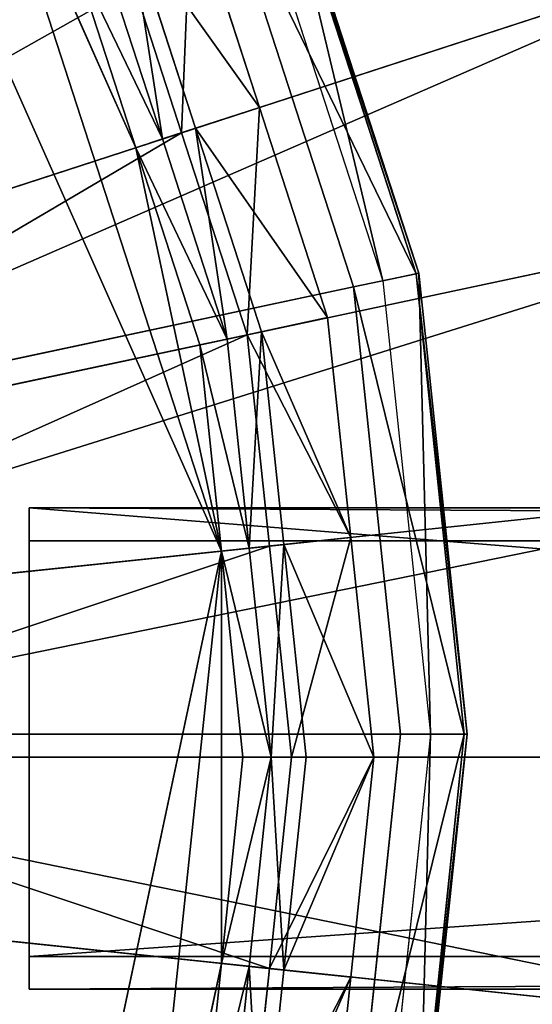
# Model space of a CAD drawing. Extents: x 0 to 22.9, y 0 to 20.5.
# Tile 96 of 233: x 6.537 to 6.873, y 14.791 to 15.434. Entities that reach past the tile are written whole.
import ezdxf

# ---------------------------------------------------------------- set-up
doc = ezdxf.new("R2010")
doc.units = 0
doc.header["$MEASUREMENT"] = 0
doc.layers.get('0').update_dxf_attribs({"color": 13, "linetype": 'CONTINUOUS'})
for name, color, linetype in [('CAST_IRON_-_PLATES_4', 27, 'CONTINUOUS'), ('GALVANIZED_METAL', 252, 'CONTINUOUS'), ('STAINLESS_STEEL', 251, 'CONTINUOUS')]:
    doc.layers.add(name, color=color, linetype=linetype)

# ---------------------------------------------------------------- blocks, each defined once
blk = doc.blocks.new('NGM5458UC_TRADECAD_DXF')
at = {"layer": 'CAST_IRON_-_PLATES_4', "color": 0}
for p, q in [((6.7966, 15.2684, 3.2097), (6.7031, 15.5561, 3.2097)), ((6.7966, 15.2684, 3.2097), (6.7031, 15.5561, 3.2097)), ((6.7048, 15.5568, 3.1451), (6.7984, 15.2688, 3.1451)), ((6.7048, 15.5568, 3.1451), (6.7984, 15.2688, 3.1451)), ((6.6829, 15.5471, 3.1451), (6.775, 15.2638, 3.1451)), ((6.6649, 15.5391, 3.2743), (6.7557, 15.2597, 3.2743)), ((6.6649, 15.5391, 3.2743), (6.7557, 15.2597, 3.2743)), ((6.7557, 15.2597, 3.2743), (6.7966, 15.2684, 3.2097)), ((6.7557, 15.2597, 3.2743), (6.7966, 15.2684, 3.2097)), ((6.7984, 15.2688, 3.1451), (6.775, 15.2638, 3.1451)), ((6.7984, 15.2688, 3.1451), (6.775, 15.2638, 3.1451)), ((6.775, 15.2638, 3.1451), (6.8061, 14.9675, 3.1451)), ((6.7966, 15.2684, 3.2097), (6.7984, 15.2688, 3.1451)), ((6.7966, 15.2684, 3.2097), (6.7984, 15.2688, 3.1451)), ((6.8282, 14.9675, 3.2097), (6.7966, 15.2684, 3.2097)), ((6.8282, 14.9675, 3.2097), (6.7966, 15.2684, 3.2097)), ((6.7984, 15.2688, 3.1451), (6.83, 14.9675, 3.1451)), ((6.7984, 15.2688, 3.1451), (6.83, 14.9675, 3.1451)), ((5.3812, 14.9675, 3.2743), (6.7557, 15.2597, 3.2743)), ((5.3812, 14.9675, 3.2743), (6.7557, 15.2597, 3.2743)), ((6.7557, 15.2597, 3.2743), (6.7864, 14.9675, 3.2743)), ((6.7557, 15.2597, 3.2743), (6.7864, 14.9675, 3.2743)), ((10.4727, 15.1155, 3.6692), (6.5436, 15.1155, 3.7411)), ((6.5436, 15.1155, 3.7411), (6.5436, 14.801, 3.7411)), ((6.5436, 15.1155, 3.7411), (6.5436, 15.0939, 4.0797)), ((6.5436, 15.1155, 3.7411), (6.5436, 14.801, 3.7411)), ((10.4727, 15.1155, 3.6692), (6.5436, 15.1155, 3.7411)), ((6.5436, 15.1155, 3.7411), (6.5436, 15.0939, 4.0797)), ((6.5436, 14.8223, 4.0797), (6.5436, 15.0939, 4.0797)), ((6.5436, 15.0939, 4.0797), (10.4407, 15.0939, 4.0797)), ((6.5436, 14.8223, 4.0797), (6.5436, 15.0939, 4.0797)), ((6.5436, 15.0939, 4.0797), (10.4407, 15.0939, 4.0797)), ((6.7864, 14.9675, 3.2743), (5.3812, 14.9675, 3.2743)), ((6.7864, 14.9675, 3.2743), (5.3812, 14.9675, 3.2743)), ((6.7864, 14.9675, 3.2743), (6.7557, 14.6754, 3.2743)), ((6.7864, 14.9675, 3.2743), (6.7557, 14.6754, 3.2743)), ((6.8061, 14.9675, 3.1451), (6.775, 14.6713, 3.1451)), ((6.8282, 14.9675, 3.2097), (6.7864, 14.9675, 3.2743)), ((6.8282, 14.9675, 3.2097), (6.7864, 14.9675, 3.2743)), ((6.7966, 14.6667, 3.2097), (6.8282, 14.9675, 3.2097)), ((6.7966, 14.6667, 3.2097), (6.8282, 14.9675, 3.2097)), ((6.83, 14.9675, 3.1451), (6.7984, 14.6663, 3.1451)), ((6.83, 14.9675, 3.1451), (6.7984, 14.6663, 3.1451)), ((6.8061, 14.9675, 3.1451), (6.83, 14.9675, 3.1451)), ((6.8061, 14.9675, 3.1451), (6.83, 14.9675, 3.1451)), ((6.83, 14.9675, 3.1451), (6.8282, 14.9675, 3.2097)), ((6.83, 14.9675, 3.1451), (6.8282, 14.9675, 3.2097)), ((6.5436, 14.8223, 4.0797), (10.4407, 14.8223, 4.0797)), ((6.5436, 14.801, 3.7411), (6.5436, 14.8223, 4.0797)), ((6.5436, 14.8223, 4.0797), (10.4407, 14.8223, 4.0797)), ((6.5436, 14.801, 3.7411), (6.5436, 14.8223, 4.0797)), ((6.5436, 14.801, 3.7411), (10.4727, 14.801, 3.6692)), ((6.5436, 14.801, 3.7411), (10.4727, 14.801, 3.6692))]:
    blk.add_line(p, q, dxfattribs=at)
at = {"layer": 'STAINLESS_STEEL', "color": 0}
for p, q in [((6.6693, 15.0872, 3.143), (6.3453, 15.8147, 3.143)), ((6.6693, 15.0872, 3.143), (6.3453, 15.8147, 3.143)), ((6.6133, 15.3507, 3.143), (6.5037, 15.5968, 3.143)), ((6.6133, 15.3507, 3.143), (6.5037, 15.5968, 3.143)), ((6.6496, 15.5143, 2.6043), (6.6942, 15.377, 2.6043)), ((6.6496, 15.5143, 2.6043), (6.6942, 15.377, 2.6043)), ((6.6092, 15.4963, 2.9088), (6.6524, 15.3634, 2.9088)), ((6.6092, 15.4963, 2.9088), (6.6524, 15.3634, 2.9088)), ((6.6433, 15.3605, 2.5488), (6.6004, 15.4924, 2.5488)), ((6.6433, 15.3605, 2.5488), (6.6004, 15.4924, 2.5488)), ((6.6307, 15.3564, 2.9088), (6.5882, 15.487, 2.9088)), ((6.6307, 15.3564, 2.9088), (6.5882, 15.487, 2.9088)), ((6.6307, 15.3564, 2.9767), (6.5882, 15.487, 2.9767)), ((6.6307, 15.3564, 2.9767), (6.5882, 15.487, 2.9767)), ((6.167, 15.2057, 2.419), (7.0161, 15.4816, 2.3976)), ((6.167, 15.2057, 2.419), (7.0161, 15.4816, 2.3976)), ((6.5714, 15.4795, 3.143), (6.6133, 15.3507, 3.143)), ((6.5714, 15.4795, 3.143), (6.6133, 15.3507, 3.143)), ((6.6433, 15.3605, 2.5488), (6.6942, 15.377, 2.6043)), ((6.6433, 15.3605, 2.5488), (6.6942, 15.377, 2.6043)), ((6.6942, 15.377, 2.6043), (6.6524, 15.3634, 2.9088)), ((6.6942, 15.377, 2.6043), (6.6524, 15.3634, 2.9088)), ((6.6942, 15.377, 2.6043), (6.7388, 15.2397, 2.6043)), ((6.6942, 15.377, 2.6043), (6.7388, 15.2397, 2.6043)), ((6.6433, 15.3605, 2.5488), (6.2385, 15.2289, 2.5309)), ((6.6433, 15.3605, 2.5488), (6.2385, 15.2289, 2.5309)), ((6.6524, 15.3634, 2.9088), (6.6307, 15.3564, 2.9088)), ((6.6524, 15.3634, 2.9088), (6.6307, 15.3564, 2.9088)), ((6.6862, 15.2285, 2.5488), (6.6433, 15.3605, 2.5488)), ((6.6862, 15.2285, 2.5488), (6.6433, 15.3605, 2.5488)), ((6.6524, 15.3634, 2.9088), (6.6956, 15.2305, 2.9088)), ((6.6524, 15.3634, 2.9088), (6.6956, 15.2305, 2.9088)), ((6.6133, 15.3507, 3.143), (6.6307, 15.3564, 2.9767)), ((6.6133, 15.3507, 3.143), (6.6307, 15.3564, 2.9767)), ((6.6731, 15.2257, 2.9088), (6.6307, 15.3564, 2.9088)), ((6.6307, 15.3564, 2.9088), (6.6307, 15.3564, 2.9767)), ((6.6731, 15.2257, 2.9088), (6.6307, 15.3564, 2.9088)), ((6.6731, 15.2257, 2.9767), (6.6307, 15.3564, 2.9767)), ((6.6307, 15.3564, 2.9088), (6.6307, 15.3564, 2.9767)), ((6.6731, 15.2257, 2.9767), (6.6307, 15.3564, 2.9767)), ((6.6551, 15.2219, 3.143), (6.6133, 15.3507, 3.143)), ((6.6551, 15.2219, 3.143), (6.6133, 15.3507, 3.143)), ((6.6693, 15.0872, 3.143), (6.6133, 15.3507, 3.143)), ((6.6693, 15.0872, 3.143), (6.6133, 15.3507, 3.143)), ((6.1937, 15.1238, 2.419), (7.0717, 15.3104, 2.3976)), ((6.1937, 15.1238, 2.419), (7.0717, 15.3104, 2.3976)), ((6.6862, 15.2285, 2.5488), (6.7388, 15.2397, 2.6043)), ((6.6862, 15.2285, 2.5488), (6.7388, 15.2397, 2.6043)), ((6.7388, 15.2397, 2.6043), (6.6956, 15.2305, 2.9088)), ((6.7388, 15.2397, 2.6043), (6.6956, 15.2305, 2.9088)), ((6.7388, 15.2397, 2.6043), (6.7539, 15.0961, 2.6043)), ((6.7388, 15.2397, 2.6043), (6.7539, 15.0961, 2.6043)), ((6.6862, 15.2285, 2.5488), (6.2676, 15.1395, 2.5309)), ((6.6862, 15.2285, 2.5488), (6.2676, 15.1395, 2.5309)), ((6.6551, 15.2219, 3.143), (6.6731, 15.2257, 2.9767)), ((6.6551, 15.2219, 3.143), (6.6731, 15.2257, 2.9767)), ((6.6956, 15.2305, 2.9088), (6.6731, 15.2257, 2.9088)), ((6.6956, 15.2305, 2.9088), (6.6731, 15.2257, 2.9088)), ((6.6875, 15.0891, 2.9088), (6.6731, 15.2257, 2.9088)), ((6.6731, 15.2257, 2.9088), (6.6731, 15.2257, 2.9767)), ((6.6875, 15.0891, 2.9088), (6.6731, 15.2257, 2.9088)), ((6.6875, 15.0891, 2.9767), (6.6731, 15.2257, 2.9767)), ((6.6731, 15.2257, 2.9088), (6.6731, 15.2257, 2.9767)), ((6.6875, 15.0891, 2.9767), (6.6731, 15.2257, 2.9767)), ((6.7007, 15.0905, 2.5488), (6.6862, 15.2285, 2.5488)), ((6.7007, 15.0905, 2.5488), (6.6862, 15.2285, 2.5488)), ((6.6956, 15.2305, 2.9088), (6.7102, 15.0915, 2.9088)), ((6.6956, 15.2305, 2.9088), (6.7102, 15.0915, 2.9088)), ((6.6693, 15.0872, 3.143), (6.6551, 15.2219, 3.143)), ((6.6693, 15.0872, 3.143), (6.6551, 15.2219, 3.143)), ((6.2027, 15.0382, 2.419), (7.0905, 15.1315, 2.3976)), ((6.2027, 15.0382, 2.419), (7.0905, 15.1315, 2.3976)), ((6.7007, 15.0905, 2.5488), (6.2774, 15.046, 2.5309)), ((6.7007, 15.0905, 2.5488), (6.2774, 15.046, 2.5309)), ((6.6875, 15.0891, 2.9088), (6.7102, 15.0915, 2.9088)), ((6.6875, 15.0891, 2.9088), (6.7102, 15.0915, 2.9088)), ((6.7007, 15.0905, 2.5488), (6.7539, 15.0961, 2.6043)), ((6.7007, 15.0905, 2.5488), (6.7539, 15.0961, 2.6043)), ((6.7152, 14.9525, 2.5488), (6.7007, 15.0905, 2.5488)), ((6.7152, 14.9525, 2.5488), (6.7007, 15.0905, 2.5488)), ((6.7539, 15.0961, 2.6043), (6.7102, 15.0915, 2.9088)), ((6.7539, 15.0961, 2.6043), (6.7102, 15.0915, 2.9088)), ((6.7102, 15.0915, 2.9088), (6.7248, 14.9525, 2.9088)), ((6.7102, 15.0915, 2.9088), (6.7248, 14.9525, 2.9088)), ((6.7539, 15.0961, 2.6043), (6.769, 14.9525, 2.6043)), ((6.7539, 15.0961, 2.6043), (6.769, 14.9525, 2.6043)), ((6.5037, 14.3082, 3.143), (6.6693, 15.0872, 3.143)), ((6.5037, 14.3082, 3.143), (6.6693, 15.0872, 3.143)), ((6.6693, 15.0872, 3.143), (6.6875, 15.0891, 2.9767)), ((6.6693, 15.0872, 3.143), (6.6875, 15.0891, 2.9767)), ((6.6834, 14.9525, 3.143), (6.6693, 15.0872, 3.143)), ((6.6834, 14.9525, 3.143), (6.6693, 15.0872, 3.143)), ((6.6693, 14.8178, 3.143), (6.6693, 15.0872, 3.143)), ((6.6693, 14.8178, 3.143), (6.6693, 15.0872, 3.143)), ((6.6875, 15.0891, 2.9088), (6.7018, 14.9525, 2.9088)), ((6.7018, 14.9525, 2.9767), (6.6875, 15.0891, 2.9767)), ((6.6875, 15.0891, 2.9767), (6.6875, 15.0891, 2.9088)), ((6.6875, 15.0891, 2.9088), (6.7018, 14.9525, 2.9088)), ((6.6875, 15.0891, 2.9767), (6.6875, 15.0891, 2.9088)), ((6.7018, 14.9525, 2.9767), (6.6875, 15.0891, 2.9767)), ((6.2117, 14.9525, 2.419), (7.1093, 14.9525, 2.3976)), ((6.2117, 14.9525, 2.419), (7.1093, 14.9525, 2.3976)), ((6.7152, 14.9525, 2.5488), (6.2872, 14.9525, 2.5309)), ((6.7152, 14.9525, 2.5488), (6.2872, 14.9525, 2.5309)), ((6.6693, 14.8178, 3.143), (6.6834, 14.9525, 3.143)), ((6.6693, 14.8178, 3.143), (6.6834, 14.9525, 3.143)), ((6.6834, 14.9525, 3.143), (6.7018, 14.9525, 2.9767)), ((6.6834, 14.9525, 3.143), (6.7018, 14.9525, 2.9767)), ((6.7018, 14.9525, 2.9088), (6.6875, 14.8159, 2.9088)), ((6.6875, 14.8159, 2.9767), (6.7018, 14.9525, 2.9767)), ((6.7018, 14.9525, 2.9088), (6.6875, 14.8159, 2.9088)), ((6.6875, 14.8159, 2.9767), (6.7018, 14.9525, 2.9767)), ((6.7007, 14.8145, 2.5488), (6.7152, 14.9525, 2.5488)), ((6.7007, 14.8145, 2.5488), (6.7152, 14.9525, 2.5488)), ((6.7018, 14.9525, 2.9088), (6.7018, 14.9525, 2.9767)), ((6.7018, 14.9525, 2.9088), (6.7018, 14.9525, 2.9767)), ((6.7248, 14.9525, 2.9088), (6.7018, 14.9525, 2.9088)), ((6.7248, 14.9525, 2.9088), (6.7018, 14.9525, 2.9088)), ((6.7248, 14.9525, 2.9088), (6.7102, 14.8135, 2.9088)), ((6.7248, 14.9525, 2.9088), (6.7102, 14.8135, 2.9088)), ((6.7152, 14.9525, 2.5488), (6.769, 14.9525, 2.6043)), ((6.7152, 14.9525, 2.5488), (6.769, 14.9525, 2.6043)), ((6.7248, 14.9525, 2.9088), (6.769, 14.9525, 2.6043)), ((6.7248, 14.9525, 2.9088), (6.769, 14.9525, 2.6043)), ((6.769, 14.9525, 2.6043), (6.7539, 14.8089, 2.6043)), ((6.769, 14.9525, 2.6043), (6.7539, 14.8089, 2.6043)), ((6.2027, 14.8669, 2.419), (7.0905, 14.7735, 2.3976)), ((6.2027, 14.8669, 2.419), (7.0905, 14.7735, 2.3976)), ((6.7007, 14.8145, 2.5488), (6.2774, 14.859, 2.5309)), ((6.7007, 14.8145, 2.5488), (6.2774, 14.859, 2.5309)), ((6.6133, 14.5543, 3.143), (6.6693, 14.8178, 3.143)), ((6.6133, 14.5543, 3.143), (6.6693, 14.8178, 3.143)), ((6.6551, 14.6831, 3.143), (6.6693, 14.8178, 3.143)), ((6.6551, 14.6831, 3.143), (6.6693, 14.8178, 3.143)), ((6.6693, 14.8178, 3.143), (6.6875, 14.8159, 2.9767)), ((6.6693, 14.8178, 3.143), (6.6875, 14.8159, 2.9767)), ((6.6875, 14.8159, 2.9088), (6.6731, 14.6793, 2.9088)), ((6.6731, 14.6793, 2.9767), (6.6875, 14.8159, 2.9767)), ((6.6875, 14.8159, 2.9088), (6.6731, 14.6793, 2.9088)), ((6.6731, 14.6793, 2.9767), (6.6875, 14.8159, 2.9767)), ((6.6862, 14.6765, 2.5488), (6.7007, 14.8145, 2.5488)), ((6.6862, 14.6765, 2.5488), (6.7007, 14.8145, 2.5488)), ((6.6875, 14.8159, 2.9088), (6.6875, 14.8159, 2.9767)), ((6.6875, 14.8159, 2.9088), (6.6875, 14.8159, 2.9767)), ((6.7102, 14.8135, 2.9088), (6.6875, 14.8159, 2.9088)), ((6.7102, 14.8135, 2.9088), (6.6875, 14.8159, 2.9088)), ((6.7102, 14.8135, 2.9088), (6.6956, 14.6745, 2.9088)), ((6.7102, 14.8135, 2.9088), (6.6956, 14.6745, 2.9088)), ((6.7539, 14.8089, 2.6043), (6.7007, 14.8145, 2.5488)), ((6.7539, 14.8089, 2.6043), (6.7007, 14.8145, 2.5488)), ((6.7539, 14.8089, 2.6043), (6.7102, 14.8135, 2.9088)), ((6.7539, 14.8089, 2.6043), (6.7102, 14.8135, 2.9088)), ((6.7539, 14.8089, 2.6043), (6.7388, 14.6653, 2.6043)), ((6.7539, 14.8089, 2.6043), (6.7388, 14.6653, 2.6043))]:
    blk.add_line(p, q, dxfattribs=at)
at = {"layer": 'CAST_IRON_-_PLATES_4', "color": 0}
mesh = blk.add_polyface(dxfattribs=at)
corners = [(6.6649, 15.5391, 3.2743), (5.3812, 14.9675, 3.2743), (6.518, 15.7934, 3.2743)]
mesh.append_faces([[corners[k] for k in face] for face in [(0, 1, 2)]], dxfattribs={"color": 0})
mesh = blk.add_polyface(dxfattribs=at)
corners = [(6.6649, 15.5391, 3.2743), (6.7966, 15.2684, 3.2097), (6.7557, 15.2597, 3.2743), (6.7031, 15.5561, 3.2097)]
mesh.append_faces([[corners[k] for k in face] for face in [(0, 1, 2), (1, 0, 3)]], dxfattribs={"vtx0": -1, "color": 0})
mesh = blk.add_polyface(dxfattribs=at)
corners = [(6.775, 15.2638, 3.1451), (6.7048, 15.5568, 3.1451), (6.6829, 15.5471, 3.1451), (6.7984, 15.2688, 3.1451)]
mesh.append_faces([[corners[k] for k in face] for face in [(0, 1, 2), (1, 0, 3)]], dxfattribs={"vtx0": -1, "color": 0})
mesh = blk.add_polyface(dxfattribs=at)
corners = [(6.7031, 15.5561, 3.2097), (6.7984, 15.2688, 3.1451), (6.7966, 15.2684, 3.2097), (6.7048, 15.5568, 3.1451)]
mesh.append_faces([[corners[k] for k in face] for face in [(0, 1, 2), (1, 0, 3)]], dxfattribs={"vtx0": -1, "color": 0})
mesh = blk.add_polyface(dxfattribs=at)
corners = [(6.7557, 15.2597, 3.2743), (5.3812, 14.9675, 3.2743), (6.6649, 15.5391, 3.2743)]
mesh.append_faces([[corners[k] for k in face] for face in [(0, 1, 2)]], dxfattribs={"color": 0})
mesh = blk.add_polyface(dxfattribs=at)
corners = [(6.7557, 15.2597, 3.2743), (6.8282, 14.9675, 3.2097), (6.7864, 14.9675, 3.2743), (6.7966, 15.2684, 3.2097)]
mesh.append_faces([[corners[k] for k in face] for face in [(0, 1, 2), (1, 0, 3)]], dxfattribs={"vtx0": -1, "color": 0})
mesh = blk.add_polyface(dxfattribs=at)
corners = [(6.8061, 14.9675, 3.1451), (6.7984, 15.2688, 3.1451), (6.775, 15.2638, 3.1451), (6.83, 14.9675, 3.1451)]
mesh.append_faces([[corners[k] for k in face] for face in [(0, 1, 2), (1, 0, 3)]], dxfattribs={"vtx0": -1, "color": 0})
mesh = blk.add_polyface(dxfattribs=at)
corners = [(6.7966, 15.2684, 3.2097), (6.83, 14.9675, 3.1451), (6.8282, 14.9675, 3.2097), (6.7984, 15.2688, 3.1451)]
mesh.append_faces([[corners[k] for k in face] for face in [(0, 1, 2), (1, 0, 3)]], dxfattribs={"vtx0": -1, "color": 0})
mesh = blk.add_polyface(dxfattribs=at)
corners = [(6.7864, 14.9675, 3.2743), (5.3812, 14.9675, 3.2743), (6.7557, 15.2597, 3.2743)]
mesh.append_faces([[corners[k] for k in face] for face in [(0, 1, 2)]], dxfattribs={"color": 0})
mesh = blk.add_polyface(dxfattribs=at)
corners = [(10.4727, 14.801, 3.6692), (6.5436, 15.1155, 3.7411), (6.5436, 14.801, 3.7411), (10.4727, 15.1155, 3.6692)]
mesh.append_faces([[corners[k] for k in face] for face in [(0, 1, 2), (1, 0, 3)]], dxfattribs={"vtx0": -1, "color": 0})
mesh = blk.add_polyface(dxfattribs=at)
corners = [(6.5436, 15.1155, 3.7411), (6.5436, 14.8223, 4.0797), (6.5436, 14.801, 3.7411), (6.5436, 15.0939, 4.0797)]
mesh.append_faces([[corners[k] for k in face] for face in [(0, 1, 2), (1, 0, 3)]], dxfattribs={"vtx0": -1, "color": 0})
mesh = blk.add_polyface(dxfattribs=at)
corners = [(10.4407, 15.0939, 4.0797), (6.5436, 15.1155, 3.7411), (10.4727, 15.1155, 3.6692)]
mesh.append_faces([[corners[k] for k in face] for face in [(0, 1, 2)]], dxfattribs={"color": 0})
mesh = blk.add_polyface(dxfattribs=at)
corners = [(6.5436, 15.0939, 4.0797), (6.5436, 15.1155, 3.7411), (10.4407, 15.0939, 4.0797)]
mesh.append_faces([[corners[k] for k in face] for face in [(0, 1, 2)]], dxfattribs={"color": 0})
mesh = blk.add_polyface(dxfattribs=at)
corners = [(10.4407, 15.0939, 4.0797), (6.5436, 14.8223, 4.0797), (6.5436, 15.0939, 4.0797), (10.4407, 14.8223, 4.0797)]
mesh.append_faces([[corners[k] for k in face] for face in [(0, 1, 2), (1, 0, 3)]], dxfattribs={"vtx0": -1, "color": 0})
mesh = blk.add_polyface(dxfattribs=at)
corners = [(6.6649, 14.396, 3.2743), (6.518, 14.1416, 3.2743), (5.3812, 14.9675, 3.2743)]
mesh.append_faces([[corners[k] for k in face] for face in [(0, 1, 2)]], dxfattribs={"color": 0})
mesh = blk.add_polyface(dxfattribs=at)
corners = [(6.7557, 14.6754, 3.2743), (6.6649, 14.396, 3.2743), (5.3812, 14.9675, 3.2743)]
mesh.append_faces([[corners[k] for k in face] for face in [(0, 1, 2)]], dxfattribs={"color": 0})
mesh = blk.add_polyface(dxfattribs=at)
corners = [(6.7864, 14.9675, 3.2743), (6.7557, 14.6754, 3.2743), (5.3812, 14.9675, 3.2743)]
mesh.append_faces([[corners[k] for k in face] for face in [(0, 1, 2)]], dxfattribs={"color": 0})
mesh = blk.add_polyface(dxfattribs=at)
corners = [(6.7557, 14.6754, 3.2743), (6.8282, 14.9675, 3.2097), (6.7966, 14.6667, 3.2097), (6.7864, 14.9675, 3.2743)]
mesh.append_faces([[corners[k] for k in face] for face in [(0, 1, 2), (1, 0, 3)]], dxfattribs={"vtx0": -1, "color": 0})
mesh = blk.add_polyface(dxfattribs=at)
corners = [(6.7984, 14.6663, 3.1451), (6.8061, 14.9675, 3.1451), (6.775, 14.6713, 3.1451), (6.83, 14.9675, 3.1451)]
mesh.append_faces([[corners[k] for k in face] for face in [(0, 1, 2), (1, 0, 3)]], dxfattribs={"vtx0": -1, "color": 0})
mesh = blk.add_polyface(dxfattribs=at)
corners = [(6.7966, 14.6667, 3.2097), (6.83, 14.9675, 3.1451), (6.7984, 14.6663, 3.1451), (6.8282, 14.9675, 3.2097)]
mesh.append_faces([[corners[k] for k in face] for face in [(0, 1, 2), (1, 0, 3)]], dxfattribs={"vtx0": -1, "color": 0})
mesh = blk.add_polyface(dxfattribs=at)
corners = [(10.4407, 14.8223, 4.0797), (10.4727, 14.801, 3.6692), (6.5436, 14.801, 3.7411)]
mesh.append_faces([[corners[k] for k in face] for face in [(0, 1, 2)]], dxfattribs={"color": 0})
mesh = blk.add_polyface(dxfattribs=at)
corners = [(10.4407, 14.8223, 4.0797), (6.5436, 14.801, 3.7411), (6.5436, 14.8223, 4.0797)]
mesh.append_faces([[corners[k] for k in face] for face in [(0, 1, 2)]], dxfattribs={"color": 0})
at = {"layer": 'GALVANIZED_METAL', "color": 0}
mesh = blk.add_polyface(dxfattribs=at)
corners = [(22.2899, 0.579), (0.6671, 18.884), (0.6671, 0.9145), (22.2899, 18.884)]
mesh.append_faces([[corners[k] for k in face] for face in [(0, 1, 2), (1, 0, 3)]], dxfattribs={"vtx0": -1, "color": 0})
at = {"layer": 'STAINLESS_STEEL', "color": 0}
mesh = blk.add_polyface(dxfattribs=at)
corners = [(10.9712, 19.4002, 1.9807), (10.3994, 4.0945, 1.9807), (1.0824, 19.4007, 1.9807), (10.9712, 4.6528, 1.9807)]
mesh.append_faces([[corners[k] for k in face] for face in [(0, 1, 2), (1, 0, 3)]], dxfattribs={"vtx0": -1, "color": 0})
mesh = blk.add_polyface(dxfattribs=at)
corners = [(10.3994, 4.0945, 1.9807), (1.0824, 4.0945, 1.9807), (1.0824, 19.4007, 1.9807)]
mesh.append_faces([[corners[k] for k in face] for face in [(0, 1, 2)]], dxfattribs={"color": 0})
mesh = blk.add_polyface(dxfattribs=at)
corners = [(6.3453, 15.8147, 3.143), (6.5037, 14.3082, 3.143), (5.9119, 16.1297, 3.143), (6.6693, 15.0872, 3.143)]
mesh.append_faces([[corners[k] for k in face] for face in [(0, 1, 2), (1, 0, 3)]], dxfattribs={"vtx0": -1, "color": 0})
mesh = blk.add_polyface(dxfattribs=at)
corners = [(6.7805, 15.9644, 2.3976), (6.0974, 15.3622, 2.419), (6.0543, 15.4368, 2.419), (6.8705, 15.8086, 2.3976)]
mesh.append_faces([[corners[k] for k in face] for face in [(0, 1, 2), (1, 0, 3)]], dxfattribs={"vtx0": -1, "color": 0})
mesh = blk.add_polyface(dxfattribs=at)
corners = [(6.5037, 15.5968, 3.143), (6.6693, 15.0872, 3.143), (6.3453, 15.8147, 3.143), (6.6133, 15.3507, 3.143)]
mesh.append_faces([[corners[k] for k in face] for face in [(0, 1, 2), (1, 0, 3)]], dxfattribs={"vtx0": -1, "color": 0})
mesh = blk.add_polyface(dxfattribs=at)
corners = [(6.8705, 15.8086, 2.3976), (6.1404, 15.2876, 2.419), (6.0974, 15.3622, 2.419), (6.9605, 15.6527, 2.3976)]
mesh.append_faces([[corners[k] for k in face] for face in [(0, 1, 2), (1, 0, 3)]], dxfattribs={"vtx0": -1, "color": 0})
mesh = blk.add_polyface(dxfattribs=at)
corners = [(6.9605, 15.6527, 2.3976), (6.167, 15.2057, 2.419), (6.1404, 15.2876, 2.419), (7.0161, 15.4816, 2.3976)]
mesh.append_faces([[corners[k] for k in face] for face in [(0, 1, 2), (1, 0, 3)]], dxfattribs={"vtx0": -1, "color": 0})
mesh = blk.add_polyface(dxfattribs=at)
corners = [(6.2095, 15.3184, 2.5309), (6.5311, 15.6126, 2.5488), (6.1625, 15.3998, 2.5309), (6.6004, 15.4924, 2.5488)]
mesh.append_faces([[corners[k] for k in face] for face in [(0, 1, 2), (1, 0, 3)]], dxfattribs={"vtx0": -1, "color": 0})
mesh = blk.add_polyface(dxfattribs=at)
corners = [(6.6133, 15.3507, 3.143), (6.5037, 15.5968, 3.143), (6.5714, 15.4795, 3.143)]
mesh.append_faces([[corners[k] for k in face] for face in [(0, 1, 2)]], dxfattribs={"color": 0})
mesh = blk.add_polyface(dxfattribs=at)
corners = [(6.6433, 15.3605, 2.5488), (6.6496, 15.5143, 2.6043), (6.6004, 15.4924, 2.5488), (6.6942, 15.377, 2.6043)]
mesh.append_faces([[corners[k] for k in face] for face in [(0, 1, 2), (1, 0, 3)]], dxfattribs={"vtx0": -1, "color": 0})
mesh = blk.add_polyface(dxfattribs=at)
corners = [(6.6092, 15.4963, 2.9088), (6.6942, 15.377, 2.6043), (6.6524, 15.3634, 2.9088), (6.6496, 15.5143, 2.6043)]
mesh.append_faces([[corners[k] for k in face] for face in [(0, 1, 2), (1, 0, 3)]], dxfattribs={"vtx0": -1, "color": 0})
mesh = blk.add_polyface(dxfattribs=at)
corners = [(6.6092, 15.4963, 2.9088), (6.6307, 15.3564, 2.9088), (6.5882, 15.487, 2.9088), (6.6524, 15.3634, 2.9088)]
mesh.append_faces([[corners[k] for k in face] for face in [(0, 1, 2), (1, 0, 3)]], dxfattribs={"vtx0": -1, "color": 0})
mesh = blk.add_polyface(dxfattribs=at)
corners = [(6.2385, 15.2289, 2.5309), (6.6004, 15.4924, 2.5488), (6.2095, 15.3184, 2.5309), (6.6433, 15.3605, 2.5488)]
mesh.append_faces([[corners[k] for k in face] for face in [(0, 1, 2), (1, 0, 3)]], dxfattribs={"vtx0": -1, "color": 0})
mesh = blk.add_polyface(dxfattribs=at)
corners = [(6.5714, 15.4795, 3.143), (6.6307, 15.3564, 2.9767), (6.6133, 15.3507, 3.143), (6.5882, 15.487, 2.9767)]
mesh.append_faces([[corners[k] for k in face] for face in [(0, 1, 2), (1, 0, 3)]], dxfattribs={"vtx0": -1, "color": 0})
mesh = blk.add_polyface(dxfattribs=at)
corners = [(6.5882, 15.487, 2.9767), (6.6307, 15.3564, 2.9088), (6.6307, 15.3564, 2.9767), (6.5882, 15.487, 2.9088)]
mesh.append_faces([[corners[k] for k in face] for face in [(0, 1, 2), (1, 0, 3)]], dxfattribs={"vtx0": -1, "color": 0})
mesh = blk.add_polyface(dxfattribs=at)
corners = [(7.0161, 15.4816, 2.3976), (6.1937, 15.1238, 2.419), (6.167, 15.2057, 2.419), (7.0717, 15.3104, 2.3976)]
mesh.append_faces([[corners[k] for k in face] for face in [(0, 1, 2), (1, 0, 3)]], dxfattribs={"vtx0": -1, "color": 0})
mesh = blk.add_polyface(dxfattribs=at)
corners = [(6.6862, 15.2285, 2.5488), (6.6942, 15.377, 2.6043), (6.6433, 15.3605, 2.5488), (6.7388, 15.2397, 2.6043)]
mesh.append_faces([[corners[k] for k in face] for face in [(0, 1, 2), (1, 0, 3)]], dxfattribs={"vtx0": -1, "color": 0})
mesh = blk.add_polyface(dxfattribs=at)
corners = [(6.6524, 15.3634, 2.9088), (6.7388, 15.2397, 2.6043), (6.6956, 15.2305, 2.9088), (6.6942, 15.377, 2.6043)]
mesh.append_faces([[corners[k] for k in face] for face in [(0, 1, 2), (1, 0, 3)]], dxfattribs={"vtx0": -1, "color": 0})
mesh = blk.add_polyface(dxfattribs=at)
corners = [(6.2676, 15.1395, 2.5309), (6.6433, 15.3605, 2.5488), (6.2385, 15.2289, 2.5309), (6.6862, 15.2285, 2.5488)]
mesh.append_faces([[corners[k] for k in face] for face in [(0, 1, 2), (1, 0, 3)]], dxfattribs={"vtx0": -1, "color": 0})
mesh = blk.add_polyface(dxfattribs=at)
corners = [(6.6524, 15.3634, 2.9088), (6.6731, 15.2257, 2.9088), (6.6307, 15.3564, 2.9088), (6.6956, 15.2305, 2.9088)]
mesh.append_faces([[corners[k] for k in face] for face in [(0, 1, 2), (1, 0, 3)]], dxfattribs={"vtx0": -1, "color": 0})
mesh = blk.add_polyface(dxfattribs=at)
corners = [(6.6133, 15.3507, 3.143), (6.6731, 15.2257, 2.9767), (6.6551, 15.2219, 3.143), (6.6307, 15.3564, 2.9767)]
mesh.append_faces([[corners[k] for k in face] for face in [(0, 1, 2), (1, 0, 3)]], dxfattribs={"vtx0": -1, "color": 0})
mesh = blk.add_polyface(dxfattribs=at)
corners = [(6.6307, 15.3564, 2.9767), (6.6731, 15.2257, 2.9088), (6.6731, 15.2257, 2.9767), (6.6307, 15.3564, 2.9088)]
mesh.append_faces([[corners[k] for k in face] for face in [(0, 1, 2), (1, 0, 3)]], dxfattribs={"vtx0": -1, "color": 0})
mesh = blk.add_polyface(dxfattribs=at)
corners = [(6.6693, 15.0872, 3.143), (6.6133, 15.3507, 3.143), (6.6551, 15.2219, 3.143)]
mesh.append_faces([[corners[k] for k in face] for face in [(0, 1, 2)]], dxfattribs={"color": 0})
mesh = blk.add_polyface(dxfattribs=at)
corners = [(7.0717, 15.3104, 2.3976), (6.2027, 15.0382, 2.419), (6.1937, 15.1238, 2.419), (7.0905, 15.1315, 2.3976)]
mesh.append_faces([[corners[k] for k in face] for face in [(0, 1, 2), (1, 0, 3)]], dxfattribs={"vtx0": -1, "color": 0})
mesh = blk.add_polyface(dxfattribs=at)
corners = [(6.7539, 15.0961, 2.6043), (6.6862, 15.2285, 2.5488), (6.7007, 15.0905, 2.5488), (6.7388, 15.2397, 2.6043)]
mesh.append_faces([[corners[k] for k in face] for face in [(0, 1, 2), (1, 0, 3)]], dxfattribs={"vtx0": -1, "color": 0})
mesh = blk.add_polyface(dxfattribs=at)
corners = [(6.6956, 15.2305, 2.9088), (6.7539, 15.0961, 2.6043), (6.7102, 15.0915, 2.9088), (6.7388, 15.2397, 2.6043)]
mesh.append_faces([[corners[k] for k in face] for face in [(0, 1, 2), (1, 0, 3)]], dxfattribs={"vtx0": -1, "color": 0})
mesh = blk.add_polyface(dxfattribs=at)
corners = [(6.2774, 15.046, 2.5309), (6.6862, 15.2285, 2.5488), (6.2676, 15.1395, 2.5309), (6.7007, 15.0905, 2.5488)]
mesh.append_faces([[corners[k] for k in face] for face in [(0, 1, 2), (1, 0, 3)]], dxfattribs={"vtx0": -1, "color": 0})
mesh = blk.add_polyface(dxfattribs=at)
corners = [(6.6551, 15.2219, 3.143), (6.6875, 15.0891, 2.9767), (6.6693, 15.0872, 3.143), (6.6731, 15.2257, 2.9767)]
mesh.append_faces([[corners[k] for k in face] for face in [(0, 1, 2), (1, 0, 3)]], dxfattribs={"vtx0": -1, "color": 0})
mesh = blk.add_polyface(dxfattribs=at)
corners = [(6.6956, 15.2305, 2.9088), (6.6875, 15.0891, 2.9088), (6.6731, 15.2257, 2.9088), (6.7102, 15.0915, 2.9088)]
mesh.append_faces([[corners[k] for k in face] for face in [(0, 1, 2), (1, 0, 3)]], dxfattribs={"vtx0": -1, "color": 0})
mesh = blk.add_polyface(dxfattribs=at)
corners = [(6.6731, 15.2257, 2.9767), (6.6875, 15.0891, 2.9088), (6.6875, 15.0891, 2.9767), (6.6731, 15.2257, 2.9088)]
mesh.append_faces([[corners[k] for k in face] for face in [(0, 1, 2), (1, 0, 3)]], dxfattribs={"vtx0": -1, "color": 0})
mesh = blk.add_polyface(dxfattribs=at)
corners = [(7.0905, 15.1315, 2.3976), (6.2117, 14.9525, 2.419), (6.2027, 15.0382, 2.419), (7.1093, 14.9525, 2.3976)]
mesh.append_faces([[corners[k] for k in face] for face in [(0, 1, 2), (1, 0, 3)]], dxfattribs={"vtx0": -1, "color": 0})
mesh = blk.add_polyface(dxfattribs=at)
corners = [(6.2872, 14.9525, 2.5309), (6.7007, 15.0905, 2.5488), (6.2774, 15.046, 2.5309), (6.7152, 14.9525, 2.5488)]
mesh.append_faces([[corners[k] for k in face] for face in [(0, 1, 2), (1, 0, 3)]], dxfattribs={"vtx0": -1, "color": 0})
mesh = blk.add_polyface(dxfattribs=at)
corners = [(6.7102, 15.0915, 2.9088), (6.7018, 14.9525, 2.9088), (6.6875, 15.0891, 2.9088), (6.7248, 14.9525, 2.9088)]
mesh.append_faces([[corners[k] for k in face] for face in [(0, 1, 2), (1, 0, 3)]], dxfattribs={"vtx0": -1, "color": 0})
mesh = blk.add_polyface(dxfattribs=at)
corners = [(6.7539, 15.0961, 2.6043), (6.7152, 14.9525, 2.5488), (6.769, 14.9525, 2.6043), (6.7007, 15.0905, 2.5488)]
mesh.append_faces([[corners[k] for k in face] for face in [(0, 1, 2), (1, 0, 3)]], dxfattribs={"vtx0": -1, "color": 0})
mesh = blk.add_polyface(dxfattribs=at)
corners = [(6.7102, 15.0915, 2.9088), (6.769, 14.9525, 2.6043), (6.7248, 14.9525, 2.9088), (6.7539, 15.0961, 2.6043)]
mesh.append_faces([[corners[k] for k in face] for face in [(0, 1, 2), (1, 0, 3)]], dxfattribs={"vtx0": -1, "color": 0})
mesh = blk.add_polyface(dxfattribs=at)
corners = [(6.6693, 15.0872, 3.143), (6.6133, 14.5543, 3.143), (6.5037, 14.3082, 3.143), (6.6693, 14.8178, 3.143)]
mesh.append_faces([[corners[k] for k in face] for face in [(0, 1, 2), (1, 0, 3)]], dxfattribs={"vtx0": -1, "color": 0})
mesh = blk.add_polyface(dxfattribs=at)
corners = [(6.6693, 15.0872, 3.143), (6.7018, 14.9525, 2.9767), (6.6834, 14.9525, 3.143), (6.6875, 15.0891, 2.9767)]
mesh.append_faces([[corners[k] for k in face] for face in [(0, 1, 2), (1, 0, 3)]], dxfattribs={"vtx0": -1, "color": 0})
mesh = blk.add_polyface(dxfattribs=at)
corners = [(6.6834, 14.9525, 3.143), (6.6693, 14.8178, 3.143), (6.6693, 15.0872, 3.143)]
mesh.append_faces([[corners[k] for k in face] for face in [(0, 1, 2)]], dxfattribs={"color": 0})
mesh = blk.add_polyface(dxfattribs=at)
corners = [(6.6875, 15.0891, 2.9767), (6.7018, 14.9525, 2.9088), (6.7018, 14.9525, 2.9767), (6.6875, 15.0891, 2.9088)]
mesh.append_faces([[corners[k] for k in face] for face in [(0, 1, 2), (1, 0, 3)]], dxfattribs={"vtx0": -1, "color": 0})
mesh = blk.add_polyface(dxfattribs=at)
corners = [(6.2117, 14.9525, 2.419), (7.0905, 14.7735, 2.3976), (6.2027, 14.8669, 2.419), (7.1093, 14.9525, 2.3976)]
mesh.append_faces([[corners[k] for k in face] for face in [(0, 1, 2), (1, 0, 3)]], dxfattribs={"vtx0": -1, "color": 0})
mesh = blk.add_polyface(dxfattribs=at)
corners = [(6.7007, 14.8145, 2.5488), (6.2872, 14.9525, 2.5309), (6.2774, 14.859, 2.5309), (6.7152, 14.9525, 2.5488)]
mesh.append_faces([[corners[k] for k in face] for face in [(0, 1, 2), (1, 0, 3)]], dxfattribs={"vtx0": -1, "color": 0})
mesh = blk.add_polyface(dxfattribs=at)
corners = [(6.6693, 14.8178, 3.143), (6.7018, 14.9525, 2.9767), (6.6875, 14.8159, 2.9767), (6.6834, 14.9525, 3.143)]
mesh.append_faces([[corners[k] for k in face] for face in [(0, 1, 2), (1, 0, 3)]], dxfattribs={"vtx0": -1, "color": 0})
mesh = blk.add_polyface(dxfattribs=at)
corners = [(6.7018, 14.9525, 2.9767), (6.6875, 14.8159, 2.9088), (6.6875, 14.8159, 2.9767), (6.7018, 14.9525, 2.9088)]
mesh.append_faces([[corners[k] for k in face] for face in [(0, 1, 2), (1, 0, 3)]], dxfattribs={"vtx0": -1, "color": 0})
mesh = blk.add_polyface(dxfattribs=at)
corners = [(6.7018, 14.9525, 2.9088), (6.7102, 14.8135, 2.9088), (6.6875, 14.8159, 2.9088), (6.7248, 14.9525, 2.9088)]
mesh.append_faces([[corners[k] for k in face] for face in [(0, 1, 2), (1, 0, 3)]], dxfattribs={"vtx0": -1, "color": 0})
mesh = blk.add_polyface(dxfattribs=at)
corners = [(6.769, 14.9525, 2.6043), (6.7007, 14.8145, 2.5488), (6.7539, 14.8089, 2.6043), (6.7152, 14.9525, 2.5488)]
mesh.append_faces([[corners[k] for k in face] for face in [(0, 1, 2), (1, 0, 3)]], dxfattribs={"vtx0": -1, "color": 0})
mesh = blk.add_polyface(dxfattribs=at)
corners = [(6.7102, 14.8135, 2.9088), (6.769, 14.9525, 2.6043), (6.7539, 14.8089, 2.6043), (6.7248, 14.9525, 2.9088)]
mesh.append_faces([[corners[k] for k in face] for face in [(0, 1, 2), (1, 0, 3)]], dxfattribs={"vtx0": -1, "color": 0})
mesh = blk.add_polyface(dxfattribs=at)
corners = [(6.2027, 14.8669, 2.419), (7.0717, 14.5946, 2.3976), (6.1937, 14.7812, 2.419), (7.0905, 14.7735, 2.3976)]
mesh.append_faces([[corners[k] for k in face] for face in [(0, 1, 2), (1, 0, 3)]], dxfattribs={"vtx0": -1, "color": 0})
mesh = blk.add_polyface(dxfattribs=at)
corners = [(6.6862, 14.6765, 2.5488), (6.2774, 14.859, 2.5309), (6.2676, 14.7655, 2.5309), (6.7007, 14.8145, 2.5488)]
mesh.append_faces([[corners[k] for k in face] for face in [(0, 1, 2), (1, 0, 3)]], dxfattribs={"vtx0": -1, "color": 0})
mesh = blk.add_polyface(dxfattribs=at)
corners = [(6.6693, 14.8178, 3.143), (6.6551, 14.6831, 3.143), (6.6133, 14.5543, 3.143)]
mesh.append_faces([[corners[k] for k in face] for face in [(0, 1, 2)]], dxfattribs={"color": 0})
mesh = blk.add_polyface(dxfattribs=at)
corners = [(6.6551, 14.6831, 3.143), (6.6875, 14.8159, 2.9767), (6.6731, 14.6793, 2.9767), (6.6693, 14.8178, 3.143)]
mesh.append_faces([[corners[k] for k in face] for face in [(0, 1, 2), (1, 0, 3)]], dxfattribs={"vtx0": -1, "color": 0})
mesh = blk.add_polyface(dxfattribs=at)
corners = [(6.6875, 14.8159, 2.9767), (6.6731, 14.6793, 2.9088), (6.6731, 14.6793, 2.9767), (6.6875, 14.8159, 2.9088)]
mesh.append_faces([[corners[k] for k in face] for face in [(0, 1, 2), (1, 0, 3)]], dxfattribs={"vtx0": -1, "color": 0})
mesh = blk.add_polyface(dxfattribs=at)
corners = [(6.6875, 14.8159, 2.9088), (6.6956, 14.6745, 2.9088), (6.6731, 14.6793, 2.9088), (6.7102, 14.8135, 2.9088)]
mesh.append_faces([[corners[k] for k in face] for face in [(0, 1, 2), (1, 0, 3)]], dxfattribs={"vtx0": -1, "color": 0})
mesh = blk.add_polyface(dxfattribs=at)
corners = [(6.7539, 14.8089, 2.6043), (6.6862, 14.6765, 2.5488), (6.7388, 14.6653, 2.6043), (6.7007, 14.8145, 2.5488)]
mesh.append_faces([[corners[k] for k in face] for face in [(0, 1, 2), (1, 0, 3)]], dxfattribs={"vtx0": -1, "color": 0})
mesh = blk.add_polyface(dxfattribs=at)
corners = [(6.6956, 14.6745, 2.9088), (6.7539, 14.8089, 2.6043), (6.7388, 14.6653, 2.6043), (6.7102, 14.8135, 2.9088)]
mesh.append_faces([[corners[k] for k in face] for face in [(0, 1, 2), (1, 0, 3)]], dxfattribs={"vtx0": -1, "color": 0})

msp = doc.modelspace()

# ---------------------------------------------------------------- block references
at = {"color": 0}
msp.add_blockref('NGM5458UC_TRADECAD_DXF', (0, 0), dxfattribs=at)

doc.saveas('drawing.dxf')
